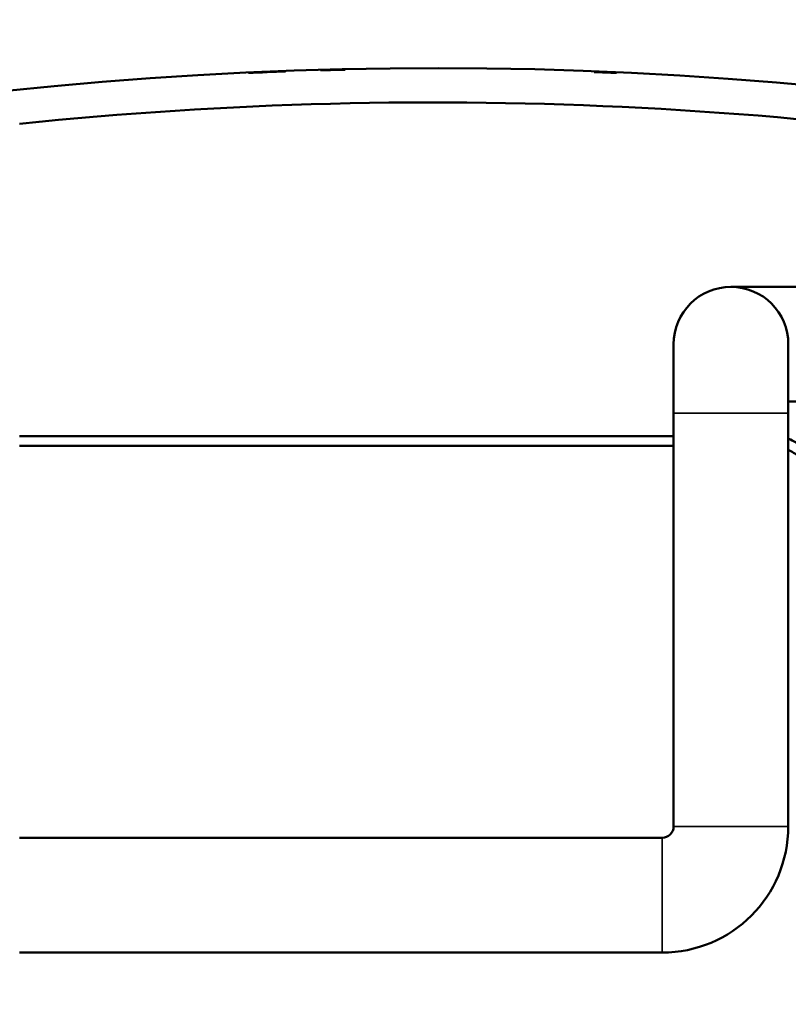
# Model space of a CAD drawing. Header units: millimetres. Extents: x 40 to 2195, y 40 to 1687.
# Tile 41 of 185: x 915 to 932, y 430 to 451. Entities that reach past the tile are written whole.
import ezdxf

# ---------------------------------------------------------------- set-up
doc = ezdxf.new("R2010")
doc.units = ezdxf.units.MM
doc.header["$LTSCALE"] = 8
for name, color, linetype, lineweight in [('Dimension (ISO)', 7, 'Continuous', 25), ('Visible (ISO)', 7, 'Continuous', 50), ('Visible Narrow (ISO)', 7, 'Continuous', 35)]:
    doc.layers.add(name, color=color, linetype=linetype, lineweight=lineweight)
doc.styles.add('Note Text (ANSI)', font='tahoma.ttf')
doc.dimstyles.new('Default (ISO)', dxfattribs={"dimscale": 8, "dimtxt": 1, "dimasz": 2.5, "dimexe": 3.175, "dimexo": 0, "dimgap": 0.762, "dimtad": 1, "dimrnd": 1e-08, "dimzin": 0, "dimdsep": 46, "dimtxsty": 'Note Text (ANSI)', "dimcen": 0.09, "dimdle": 10, "dimclrd": 1, "dimclre": 1, "dimclrt": 1, "dimazin": 0, "dimtfac": 3.5052, "dimtmove": 0, "dimatfit": 3, "dimfxl": 1, "dimtolj": 1, "dimtzin": 0, "dimlwd": -1, "dimlwe": -1, "dimarcsym": 0})

# ---------------------------------------------------------------- blocks, each defined once
blk = doc.blocks.new('*D11')
at = {"layer": 'Defpoints', "color": 0, "transparency": 16777216}
for p in [(802.956, 490.317), (802.956, 362.317), (1044.956, 362.317)]:
    blk.add_point(p, dxfattribs=at)
at = {"layer": 'Dimension (ISO)', "color": 1, "transparency": 16777216}
for p, q in [((802.956, 362.317), (802.956, 515.717)), ((1044.956, 362.317), (1044.956, 515.717)), ((1024.956, 490.317), (822.956, 490.317))]:
    blk.add_line(p, q, dxfattribs=at)
for points in [[(822.956, 493.65), (822.956, 486.983), (802.956, 490.317)], [(1024.956, 493.65), (1024.956, 486.983), (1044.956, 490.317)]]:
    blk.add_solid(points, dxfattribs=at)
at = {"layer": 'Dimension (ISO)', "color": 1, "transparency": 16777216, "insert": (871.398, 506.879), "char_height": 8, "attachment_point": 1, "style": 'Note Text (ANSI)'}
blk.add_mtext('\\A1;242.00 mm [9.528 in]', dxfattribs=at)

msp = doc.modelspace()

# ---------------------------------------------------------------- linework, layer by layer
at = {"layer": 'Visible (ISO)'}
for p, q in [((931.956, 445.567), (930.456, 445.567)), ((929.206, 444.317), (929.206, 442.817)), ((931.706, 442.817), (931.706, 444.317)), ((931.706, 443.067), (931.956, 443.067)), ((929.206, 433.817), (929.206, 442.817)), ((931.706, 433.817), (931.706, 442.817)), ((914.956, 442.317), (929.206, 442.317)), ((914.956, 442.107), (929.206, 442.107)), ((914.956, 433.567), (928.956, 433.567)), ((914.956, 431.067), (928.956, 431.067))]:
    msp.add_line(p, q, dxfattribs=at)
for centre, radius, start, end in [((923.956, 362.317), 88, 332.27941, 327.72059), ((923.956, 362.317), 87.267, 78.09651, 95.91955), ((930.456, 444.317), 1.25, 0, 180), ((931.366, 441.317), 1, 48.5885, 70.0732), ((931.289, 441.107), 1, 50.6858, 65.3063), ((928.956, 433.817), 2.75, 270, 0), ((928.956, 433.817), 0.25, 270, 0)]:
    msp.add_arc(centre, radius, start, end, dxfattribs=at)
for points in [[(919.94, 450.225), (920.213, 450.237), (920.489, 450.249), (920.751, 450.258)], [(921.513, 450.283), (921.711, 450.288), (921.893, 450.293), (922.051, 450.296)], [(927.475, 450.246), (927.636, 450.24), (927.8, 450.233), (927.963, 450.225)]]:
    msp.add_open_spline(points, degree=3, dxfattribs=at)
at = {"layer": 'Visible Narrow (ISO)'}
for p, q in [((931.706, 442.817), (929.206, 442.817)), ((931.706, 433.817), (929.206, 433.817)), ((928.956, 431.067), (928.956, 433.567))]:
    msp.add_line(p, q, dxfattribs=at)

# ---------------------------------------------------------------- dimensions: what is measured, and where the dimension line sits
at = {"layer": 'Dimension (ISO)', "color": 1, "true_color": 0xff0000}
dim = msp.add_linear_dim(base=(802.956, 490.317), p1=(1044.956, 362.317), p2=(802.956, 362.317), angle=180, text='<> mm [9.528 in]', dimstyle='Default (ISO)', override={"dimgap": 0.762, "dimdec": 2, "dimpost": '', "dimtol": 0, "dimlim": 0, "dimtp": 0, "dimtm": 0, "dimtdec": 2, "dimtofl": 0, "dimatfit": 1}, dxfattribs=at)
dim.commit()
dim.dimension.update_dxf_attribs({"geometry": '*D11', "text_midpoint": (923.956, 490.317), "dimtype": 160})

doc.saveas('drawing.dxf')
